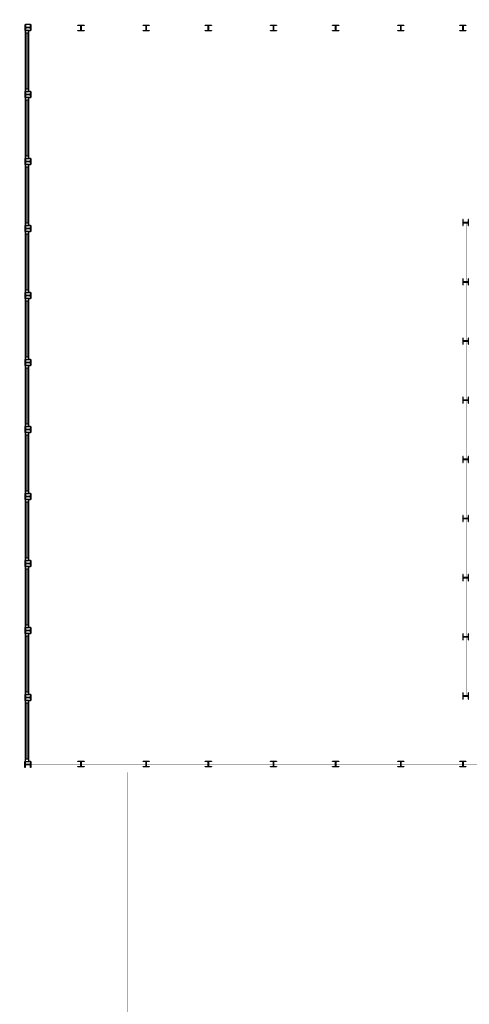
# Model space of a CAD drawing. Header units: millimetres. Extents: x -539328 to 307283, y -3176 to 118900.
# Tile 12 of 33: x 134676 to 147955, y 57141 to 86238. Entities that reach past the tile are written whole.
import ezdxf

# ---------------------------------------------------------------- set-up
doc = ezdxf.new("R2010")
doc.units = ezdxf.units.MM
doc.header["$LTSCALE"] = 50
doc.header["$MEASUREMENT"] = 0
doc.layers.get('0').update_dxf_attribs({"linetype": 'CONTINUOUS'})
for name, color, linetype in [('Binnenkozijn', 4, 'CONTINUOUS'), ('Binnenmuur', 1, 'CONTINUOUS'), ('Buitenmuur', 1, 'CONTINUOUS'), ('Hekwerk', 3, 'CONTINUOUS'), ('Timmerwerk', 5, 'CONTINUOUS')]:
    doc.layers.add(name, color=color, linetype=linetype)

msp = doc.modelspace()

# ---------------------------------------------------------------- linework, layer by layer
for points in [[(134836.609, 86097.538), (134846.109, 86097.538), (134846.109, 86025.538, 0.414213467), (134861.109, 86010.538), (134983.109, 86010.538, 0.414213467), (134998.109, 86025.538), (134998.109, 86097.538), (135007.609, 86097.538), (135007.609, 85917.538), (134998.109, 85917.538), (134998.109, 85989.538, 0.41421385), (134983.109, 86004.538), (134861.109, 86004.537, 0.414213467), (134846.109, 85989.537), (134846.109, 85917.537), (134836.609, 85917.538)], [(136577.61, 86079.038), (136577.61, 86069.538), (136505.61, 86069.538, 0.414213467), (136490.61, 86054.538), (136490.61, 85932.538, 0.414213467), (136505.61, 85917.538), (136577.61, 85917.538), (136577.61, 85908.038), (136397.61, 85908.038), (136397.61, 85917.538), (136469.61, 85917.538, 0.41421385), (136484.61, 85932.538), (136484.61, 86054.538, 0.414213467), (136469.61, 86069.538), (136397.61, 86069.538), (136397.61, 86079.038)], [(138502.61, 86079.038), (138502.61, 86069.538), (138430.61, 86069.538, 0.414213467), (138415.61, 86054.538), (138415.61, 85932.538, 0.414213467), (138430.61, 85917.538), (138502.61, 85917.538), (138502.61, 85908.038), (138322.61, 85908.038), (138322.61, 85917.538), (138394.61, 85917.538, 0.41421385), (138409.61, 85932.538), (138409.61, 86054.538, 0.414213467), (138394.61, 86069.538), (138322.61, 86069.538), (138322.61, 86079.038)], [(140337.61, 86079.038), (140337.61, 86069.538), (140265.61, 86069.538, 0.414213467), (140250.61, 86054.538), (140250.61, 85932.538, 0.414213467), (140265.61, 85917.538), (140337.61, 85917.538), (140337.61, 85908.038), (140157.61, 85908.038), (140157.61, 85917.538), (140229.61, 85917.538, 0.41421385), (140244.61, 85932.538), (140244.61, 86054.538, 0.414213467), (140229.61, 86069.538), (140157.61, 86069.538), (140157.61, 86079.038)], [(142262.61, 86079.038), (142262.61, 86069.538), (142190.61, 86069.538, 0.414213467), (142175.61, 86054.538), (142175.61, 85932.538, 0.414213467), (142190.61, 85917.538), (142262.61, 85917.538), (142262.61, 85908.038), (142082.61, 85908.038), (142082.61, 85917.538), (142154.61, 85917.538, 0.41421385), (142169.61, 85932.538), (142169.61, 86054.538, 0.414213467), (142154.61, 86069.538), (142082.61, 86069.538), (142082.61, 86079.038)], [(144097.61, 86079.038), (144097.61, 86069.538), (144025.61, 86069.538, 0.414213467), (144010.61, 86054.538), (144010.61, 85932.538, 0.414213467), (144025.61, 85917.538), (144097.61, 85917.538), (144097.61, 85908.038), (143917.61, 85908.038), (143917.61, 85917.538), (143989.61, 85917.538, 0.41421385), (144004.61, 85932.538), (144004.61, 86054.538, 0.414213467), (143989.61, 86069.538), (143917.61, 86069.538), (143917.61, 86079.038)], [(146022.61, 86079.038), (146022.61, 86069.538), (145950.61, 86069.538, 0.414213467), (145935.61, 86054.538), (145935.61, 85932.538, 0.414213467), (145950.61, 85917.538), (146022.61, 85917.538), (146022.61, 85908.038), (145842.61, 85908.038), (145842.61, 85917.538), (145914.61, 85917.538, 0.41421385), (145929.61, 85932.538), (145929.61, 86054.538, 0.414213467), (145914.61, 86069.538), (145842.61, 86069.538), (145842.61, 86079.038)], [(147857.61, 86079.038), (147857.61, 86069.538), (147785.61, 86069.538, 0.414213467), (147770.61, 86054.538), (147770.61, 85932.538, 0.414213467), (147785.61, 85917.538), (147857.61, 85917.538), (147857.61, 85908.038), (147677.61, 85908.038), (147677.61, 85917.538), (147749.61, 85917.538, 0.41421385), (147764.61, 85932.538), (147764.61, 86054.538, 0.414213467), (147749.61, 86069.538), (147677.61, 86069.538), (147677.61, 86079.038)], [(134836.609, 84117.538), (134846.109, 84117.538), (134846.109, 84045.538, 0.414213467), (134861.109, 84030.538), (134983.109, 84030.538, 0.414213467), (134998.109, 84045.538), (134998.109, 84117.538), (135007.609, 84117.538), (135007.609, 83937.538), (134998.109, 83937.538), (134998.109, 84009.538, 0.41421385), (134983.109, 84024.538), (134861.109, 84024.537, 0.414213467), (134846.109, 84009.537), (134846.109, 83937.537), (134836.609, 83937.538)], [(134836.609, 82137.537), (134846.109, 82137.537), (134846.109, 82065.537, 0.414213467), (134861.109, 82050.537), (134983.109, 82050.537, 0.414213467), (134998.109, 82065.537), (134998.109, 82137.537), (135007.609, 82137.537), (135007.609, 81957.537), (134998.109, 81957.537), (134998.109, 82029.537, 0.41421385), (134983.109, 82044.537), (134861.109, 82044.537, 0.414213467), (134846.109, 82029.537), (134846.109, 81957.537), (134836.609, 81957.537)], [(147933.11, 80332.536), (147923.61, 80332.536), (147923.61, 80260.536, -0.414213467), (147908.61, 80245.536), (147786.61, 80245.536, -0.414213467), (147771.61, 80260.536), (147771.61, 80332.536), (147762.11, 80332.536), (147762.11, 80152.536), (147771.61, 80152.536), (147771.61, 80224.536, -0.41421385), (147786.61, 80239.536), (147908.61, 80239.536, -0.414213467), (147923.61, 80224.536), (147923.61, 80152.536), (147933.11, 80152.536)], [(134836.609, 80157.537), (134846.109, 80157.537), (134846.109, 80085.537, 0.414213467), (134861.109, 80070.537), (134983.109, 80070.537, 0.414213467), (134998.109, 80085.537), (134998.109, 80157.537), (135007.609, 80157.537), (135007.61, 79977.537), (134998.11, 79977.537), (134998.11, 80049.537, 0.41421385), (134983.11, 80064.537), (134861.11, 80064.537, 0.414213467), (134846.11, 80049.537), (134846.11, 79977.537), (134836.609, 79977.537)], [(147933.11, 78578.536), (147923.61, 78578.536), (147923.61, 78506.536, -0.414213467), (147908.61, 78491.536), (147786.61, 78491.536, -0.414213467), (147771.61, 78506.536), (147771.61, 78578.536), (147762.11, 78578.536), (147762.11, 78398.536), (147771.61, 78398.536), (147771.61, 78470.536, -0.41421385), (147786.61, 78485.536), (147908.61, 78485.536, -0.414213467), (147923.61, 78470.536), (147923.61, 78398.536), (147933.11, 78398.536)], [(134836.61, 78177.537), (134846.11, 78177.537), (134846.11, 78105.537, 0.414213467), (134861.11, 78090.537), (134983.11, 78090.537, 0.414213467), (134998.11, 78105.537), (134998.11, 78177.537), (135007.61, 78177.537), (135007.61, 77997.537), (134998.11, 77997.537), (134998.11, 78069.537, 0.41421385), (134983.11, 78084.537), (134861.11, 78084.537, 0.414213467), (134846.11, 78069.537), (134846.11, 77997.537), (134836.61, 77997.537)], [(147933.11, 76830.536), (147923.61, 76830.536), (147923.61, 76758.536, -0.414213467), (147908.61, 76743.536), (147786.61, 76743.536, -0.414213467), (147771.61, 76758.536), (147771.61, 76830.536), (147762.11, 76830.536), (147762.11, 76650.536), (147771.61, 76650.536), (147771.61, 76722.536, -0.41421385), (147786.61, 76737.536), (147908.61, 76737.536, -0.414213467), (147923.61, 76722.536), (147923.61, 76650.536), (147933.11, 76650.536)], [(134836.61, 76197.537), (134846.11, 76197.537), (134846.11, 76125.537, 0.414213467), (134861.11, 76110.537), (134983.11, 76110.537, 0.414213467), (134998.11, 76125.537), (134998.11, 76197.537), (135007.61, 76197.537), (135007.61, 76017.537), (134998.11, 76017.537), (134998.11, 76089.537, 0.41421385), (134983.11, 76104.537), (134861.11, 76104.537, 0.414213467), (134846.11, 76089.537), (134846.11, 76017.537), (134836.61, 76017.537)], [(147933.11, 75082.536), (147923.61, 75082.536), (147923.61, 75010.536, -0.414213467), (147908.61, 74995.536), (147786.61, 74995.536, -0.414213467), (147771.61, 75010.536), (147771.61, 75082.536), (147762.11, 75082.536), (147762.11, 74902.536), (147771.61, 74902.536), (147771.61, 74974.536, -0.41421385), (147786.61, 74989.536), (147908.61, 74989.536, -0.414213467), (147923.61, 74974.536), (147923.61, 74902.536), (147933.11, 74902.536)], [(134836.61, 74217.537), (134846.11, 74217.537), (134846.11, 74145.537, 0.414213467), (134861.11, 74130.537), (134983.11, 74130.537, 0.414213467), (134998.11, 74145.537), (134998.11, 74217.537), (135007.61, 74217.537), (135007.61, 74037.537), (134998.11, 74037.537), (134998.11, 74109.537, 0.41421385), (134983.11, 74124.537), (134861.11, 74124.537, 0.414213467), (134846.11, 74109.537), (134846.11, 74037.537), (134836.61, 74037.537)], [(147933.11, 73334.536), (147923.61, 73334.536), (147923.61, 73262.536, -0.414213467), (147908.61, 73247.536), (147786.61, 73247.536, -0.414213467), (147771.61, 73262.536), (147771.61, 73334.536), (147762.11, 73334.536), (147762.11, 73154.536), (147771.61, 73154.536), (147771.61, 73226.536, -0.41421385), (147786.61, 73241.536), (147908.61, 73241.536, -0.414213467), (147923.61, 73226.536), (147923.61, 73154.536), (147933.11, 73154.536)], [(134836.61, 72237.537), (134846.11, 72237.537), (134846.11, 72165.537, 0.414213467), (134861.11, 72150.537), (134983.11, 72150.537, 0.414213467), (134998.11, 72165.537), (134998.11, 72237.537), (135007.61, 72237.537), (135007.61, 72057.537), (134998.11, 72057.537), (134998.11, 72129.537, 0.41421385), (134983.11, 72144.537), (134861.11, 72144.537, 0.414213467), (134846.11, 72129.537), (134846.11, 72057.537), (134836.61, 72057.537)], [(147933.11, 71586.536), (147923.61, 71586.536), (147923.61, 71514.536, -0.414213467), (147908.61, 71499.536), (147786.61, 71499.536, -0.414213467), (147771.61, 71514.536), (147771.61, 71586.536), (147762.11, 71586.536), (147762.11, 71406.536), (147771.61, 71406.536), (147771.61, 71478.536, -0.41421385), (147786.61, 71493.536), (147908.61, 71493.536, -0.414213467), (147923.61, 71478.536), (147923.61, 71406.536), (147933.11, 71406.536)], [(134836.61, 70257.537), (134846.11, 70257.537), (134846.11, 70185.537, 0.414213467), (134861.11, 70170.537), (134983.11, 70170.537, 0.414213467), (134998.11, 70185.537), (134998.11, 70257.537), (135007.61, 70257.537), (135007.61, 70077.537), (134998.11, 70077.537), (134998.11, 70149.537, 0.41421385), (134983.11, 70164.537), (134861.11, 70164.536, 0.414213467), (134846.11, 70149.536), (134846.11, 70077.536), (134836.61, 70077.537)], [(147933.11, 69838.536), (147923.61, 69838.536), (147923.61, 69766.536, -0.414213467), (147908.61, 69751.536), (147786.61, 69751.536, -0.414213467), (147771.61, 69766.536), (147771.61, 69838.536), (147762.11, 69838.536), (147762.11, 69658.536), (147771.61, 69658.536), (147771.61, 69730.536, -0.41421385), (147786.61, 69745.536), (147908.61, 69745.536, -0.414213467), (147923.61, 69730.536), (147923.61, 69658.536), (147933.11, 69658.536)], [(134836.61, 68277.536), (134846.11, 68277.536), (134846.11, 68205.536, 0.414213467), (134861.11, 68190.536), (134983.11, 68190.536, 0.414213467), (134998.11, 68205.536), (134998.11, 68277.536), (135007.61, 68277.536), (135007.61, 68097.536), (134998.11, 68097.536), (134998.11, 68169.536, 0.41421385), (134983.11, 68184.536), (134861.11, 68184.536, 0.414213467), (134846.11, 68169.536), (134846.11, 68097.536), (134836.61, 68097.536)], [(147933.11, 68090.536), (147923.61, 68090.536), (147923.61, 68018.536, -0.414213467), (147908.61, 68003.536), (147786.61, 68003.536, -0.414213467), (147771.61, 68018.536), (147771.61, 68090.536), (147762.11, 68090.536), (147762.11, 67910.536), (147771.61, 67910.536), (147771.61, 67982.536, -0.41421385), (147786.61, 67997.536), (147908.61, 67997.536, -0.414213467), (147923.61, 67982.536), (147923.61, 67910.536), (147933.11, 67910.536)], [(147933.11, 66342.536), (147923.61, 66342.536), (147923.61, 66270.536, -0.414213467), (147908.61, 66255.536), (147786.61, 66255.536, -0.414213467), (147771.61, 66270.536), (147771.61, 66342.536), (147762.11, 66342.536), (147762.11, 66162.536), (147771.61, 66162.536), (147771.61, 66234.536, -0.41421385), (147786.61, 66249.536), (147908.61, 66249.536, -0.414213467), (147923.61, 66234.536), (147923.61, 66162.536), (147933.11, 66162.536)], [(134836.61, 66297.536), (134846.11, 66297.536), (134846.11, 66225.536, 0.414213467), (134861.11, 66210.536), (134983.11, 66210.536, 0.414213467), (134998.11, 66225.536), (134998.11, 66297.536), (135007.61, 66297.536), (135007.61, 66117.536), (134998.11, 66117.536), (134998.11, 66189.536, 0.41421385), (134983.11, 66204.536), (134861.11, 66204.536, 0.414213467), (134846.11, 66189.536), (134846.11, 66117.536), (134836.61, 66117.536)], [(135001.611, 64137.536), (134992.111, 64137.536), (134992.11, 64209.536, 0.414213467), (134977.11, 64224.536), (134855.11, 64224.536, 0.414213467), (134840.11, 64209.536), (134840.11, 64137.536), (134830.61, 64137.536), (134830.61, 64317.536), (134840.11, 64317.536), (134840.11, 64245.536, 0.41421385), (134855.11, 64230.536), (134977.11, 64230.536, 0.414213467), (134992.11, 64245.536), (134992.11, 64317.536), (135001.611, 64317.536)], [(136577.61, 64327.037), (136577.61, 64317.537), (136505.61, 64317.537, 0.414213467), (136490.61, 64302.537), (136490.61, 64180.537, 0.414213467), (136505.61, 64165.537), (136577.61, 64165.537), (136577.61, 64156.037), (136397.61, 64156.037), (136397.61, 64165.537), (136469.61, 64165.537, 0.41421385), (136484.61, 64180.537), (136484.61, 64302.537, 0.414213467), (136469.61, 64317.537), (136397.61, 64317.537), (136397.61, 64327.037)], [(138502.61, 64327.037), (138502.61, 64317.537), (138430.61, 64317.537, 0.414213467), (138415.61, 64302.537), (138415.61, 64180.537, 0.414213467), (138430.61, 64165.537), (138502.61, 64165.537), (138502.61, 64156.037), (138322.61, 64156.037), (138322.61, 64165.537), (138394.61, 64165.537, 0.41421385), (138409.61, 64180.537), (138409.61, 64302.537, 0.414213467), (138394.61, 64317.537), (138322.61, 64317.537), (138322.61, 64327.037)], [(140337.61, 64327.037), (140337.61, 64317.537), (140265.61, 64317.537, 0.414213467), (140250.61, 64302.537), (140250.61, 64180.537, 0.414213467), (140265.61, 64165.537), (140337.61, 64165.537), (140337.61, 64156.037), (140157.61, 64156.037), (140157.61, 64165.537), (140229.61, 64165.537, 0.41421385), (140244.61, 64180.537), (140244.61, 64302.537, 0.414213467), (140229.61, 64317.537), (140157.61, 64317.537), (140157.61, 64327.037)], [(142262.61, 64327.037), (142262.61, 64317.537), (142190.61, 64317.537, 0.414213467), (142175.61, 64302.537), (142175.61, 64180.537, 0.414213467), (142190.61, 64165.537), (142262.61, 64165.537), (142262.61, 64156.037), (142082.61, 64156.037), (142082.61, 64165.537), (142154.61, 64165.537, 0.41421385), (142169.61, 64180.537), (142169.61, 64302.537, 0.414213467), (142154.61, 64317.537), (142082.61, 64317.537), (142082.61, 64327.037)], [(144097.61, 64327.037), (144097.61, 64317.537), (144025.61, 64317.537, 0.414213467), (144010.61, 64302.537), (144010.61, 64180.537, 0.414213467), (144025.61, 64165.537), (144097.61, 64165.537), (144097.61, 64156.037), (143917.61, 64156.037), (143917.61, 64165.537), (143989.61, 64165.537, 0.41421385), (144004.61, 64180.537), (144004.61, 64302.537, 0.414213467), (143989.61, 64317.537), (143917.61, 64317.537), (143917.61, 64327.037)], [(146022.61, 64327.037), (146022.61, 64317.537), (145950.61, 64317.537, 0.414213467), (145935.61, 64302.537), (145935.61, 64180.537, 0.414213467), (145950.61, 64165.537), (146022.61, 64165.537), (146022.61, 64156.037), (145842.61, 64156.037), (145842.61, 64165.537), (145914.61, 64165.537, 0.41421385), (145929.61, 64180.537), (145929.61, 64302.537, 0.414213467), (145914.61, 64317.537), (145842.61, 64317.537), (145842.61, 64327.037)], [(147857.61, 64327.037), (147857.61, 64317.537), (147785.61, 64317.537, 0.414213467), (147770.61, 64302.537), (147770.61, 64180.537, 0.414213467), (147785.61, 64165.537), (147857.61, 64165.537), (147857.61, 64156.037), (147677.61, 64156.037), (147677.61, 64165.537), (147749.61, 64165.537, 0.41421385), (147764.61, 64180.537), (147764.61, 64302.537, 0.414213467), (147749.61, 64317.537), (147677.61, 64317.537), (147677.61, 64327.037)]]:
    msp.add_lwpolyline(points, format="xyb", close=True)
at = {"layer": 'Binnenkozijn'}
for p, q in [((134836.609, 85850.538), (134836.609, 84184.538)), ((134893.609, 84184.538), (134893.609, 85850.538)), ((134836.609, 83870.537), (134836.609, 82204.537)), ((134893.609, 82204.537), (134893.609, 83870.537)), ((134836.609, 81890.537), (134836.609, 80224.537)), ((134893.609, 80224.537), (134893.609, 81890.537)), ((134836.61, 79910.537), (134836.61, 78244.537)), ((134893.61, 78244.537), (134893.61, 79910.537)), ((134836.61, 77930.537), (134836.61, 76264.537)), ((134893.61, 76264.537), (134893.61, 77930.537)), ((134836.61, 75950.537), (134836.61, 74284.537)), ((134893.61, 74284.537), (134893.61, 75950.537)), ((134836.61, 73970.537), (134836.61, 72304.537)), ((134893.61, 72304.537), (134893.61, 73970.537)), ((134836.61, 71990.537), (134836.61, 70324.537)), ((134893.61, 70324.537), (134893.61, 71990.537)), ((134836.61, 70010.536), (134836.61, 68344.536)), ((134893.61, 68344.536), (134893.61, 70010.536)), ((134836.61, 68030.536), (134836.61, 66364.536)), ((134893.61, 66364.536), (134893.61, 68030.536)), ((134836.61, 66050.536), (134836.61, 64384.536)), ((134893.61, 64384.536), (134893.61, 66050.536))]:
    msp.add_line(p, q, dxfattribs=at)
for points in [[(134950.609, 85850.538), (134950.609, 85917.538), (134836.609, 85917.538), (134836.609, 85850.538), (134950.609, 85850.538)], [(134950.609, 84184.538), (134950.609, 85850.538)], [(134950.609, 84117.538), (134950.609, 84184.538), (134836.609, 84184.538), (134836.609, 84117.538), (134950.609, 84117.538)], [(134950.609, 83870.537), (134950.609, 83937.537), (134836.609, 83937.537), (134836.609, 83870.537), (134950.609, 83870.537)], [(134950.609, 82204.537), (134950.609, 83870.537)], [(134950.609, 82137.537), (134950.609, 82204.537), (134836.609, 82204.537), (134836.609, 82137.537), (134950.609, 82137.537)], [(134950.609, 81890.537), (134950.609, 81957.537), (134836.609, 81957.537), (134836.609, 81890.537), (134950.609, 81890.537)], [(134950.609, 80224.537), (134950.609, 81890.537)], [(134950.609, 80157.537), (134950.609, 80224.537), (134836.609, 80224.537), (134836.609, 80157.537), (134950.609, 80157.537)], [(134950.61, 79910.537), (134950.61, 79977.537), (134836.61, 79977.537), (134836.61, 79910.537), (134950.61, 79910.537)], [(134950.61, 78244.537), (134950.61, 79910.537)], [(134950.61, 78177.537), (134950.61, 78244.537), (134836.61, 78244.537), (134836.61, 78177.537), (134950.61, 78177.537)], [(134950.61, 77930.537), (134950.61, 77997.537), (134836.61, 77997.537), (134836.61, 77930.537), (134950.61, 77930.537)], [(134950.61, 76264.537), (134950.61, 77930.537)], [(134950.61, 76197.537), (134950.61, 76264.537), (134836.61, 76264.537), (134836.61, 76197.537), (134950.61, 76197.537)], [(134950.61, 75950.537), (134950.61, 76017.537), (134836.61, 76017.537), (134836.61, 75950.537), (134950.61, 75950.537)], [(134950.61, 74284.537), (134950.61, 75950.537)], [(134950.61, 74217.537), (134950.61, 74284.537), (134836.61, 74284.537), (134836.61, 74217.537), (134950.61, 74217.537)], [(134950.61, 73970.537), (134950.61, 74037.537), (134836.61, 74037.537), (134836.61, 73970.537), (134950.61, 73970.537)], [(134950.61, 72304.537), (134950.61, 73970.537)], [(134950.61, 72237.537), (134950.61, 72304.537), (134836.61, 72304.537), (134836.61, 72237.537), (134950.61, 72237.537)], [(134950.61, 71990.537), (134950.61, 72057.537), (134836.61, 72057.537), (134836.61, 71990.537), (134950.61, 71990.537)], [(134950.61, 70324.537), (134950.61, 71990.537)], [(134950.61, 70257.537), (134950.61, 70324.537), (134836.61, 70324.537), (134836.61, 70257.537), (134950.61, 70257.537)], [(134950.61, 70010.536), (134950.61, 70077.536), (134836.61, 70077.536), (134836.61, 70010.536), (134950.61, 70010.536)], [(134950.61, 68344.536), (134950.61, 70010.536)], [(134950.61, 68277.536), (134950.61, 68344.536), (134836.61, 68344.536), (134836.61, 68277.536), (134950.61, 68277.536)], [(134950.61, 68030.536), (134950.61, 68097.536), (134836.61, 68097.536), (134836.61, 68030.536), (134950.61, 68030.536)], [(134950.61, 66364.536), (134950.61, 68030.536)], [(134950.61, 66297.536), (134950.61, 66364.536), (134836.61, 66364.536), (134836.61, 66297.536), (134950.61, 66297.536)], [(134950.61, 66050.536), (134950.61, 66117.536), (134836.61, 66117.536), (134836.61, 66050.536), (134950.61, 66050.536)], [(134950.61, 64384.536), (134950.61, 66050.536)], [(134950.61, 64317.536), (134950.61, 64384.536), (134836.61, 64384.536), (134836.61, 64317.536), (134950.61, 64317.536)]]:
    msp.add_lwpolyline(points, dxfattribs=at)
at = {"layer": 'Binnenmuur', "const_width": 0.8}
for points in [[(147717.61, 64317.536), (147717.61, 66162.536), (147817.61, 66162.536), (147817.61, 64317.536), (147717.61, 64317.536)], [(147877.61, 66162.536), (147877.61, 64317.536), (147977.61, 64317.536), (147977.61, 66162.536), (147877.61, 66162.536)]]:
    msp.add_lwpolyline(points, dxfattribs=at)
at = {"layer": 'Buitenmuur', "const_width": 0.8}
for points in [[(134776.609, 85917.538), (134676.609, 85917.539), (134676.609, 86097.538), (134676.609, 86137.538), (134676.609, 86237.538), (147797.61, 86237.538), (147877.61, 86237.538), (147977.61, 86237.538), (147977.61, 80332.536), (147877.61, 80332.536)], [(147877.61, 80332.536), (147877.61, 86137.538), (135007.609, 86137.538), (134836.609, 86137.538), (134836.609, 85917.538)], [(135007.609, 85917.538), (135007.609, 86017.538), (136397.61, 86017.538), (147770.61, 86017.538), (147817.61, 86017.538), (147817.61, 80332.536), (147717.61, 80332.536), (147717.61, 85917.538), (135007.609, 85917.538)], [(149183.11, 63797.536), (149083.11, 63797.536), (149083.11, 63997.536), (134730.61, 63997.536), (134730.61, 64317.536), (134830.61, 64317.536), (134830.61, 64097.536), (149183.11, 64097.536), (149183.11, 64097.536), (149183.11, 63797.536)], [(149303.11, 63797.536), (149403.11, 63797.536), (149403.11, 64317.536), (149403.11, 64317.536), (149403.11, 64317.536), (135001.611, 64317.536), (135001.611, 64217.536), (149303.11, 64217.536), (149303.11, 63797.536)]]:
    msp.add_lwpolyline(points, dxfattribs=at)
at = {"layer": 'Hekwerk', "const_width": 0.8}
for points in [[(147847.61, 80239.536), (147872.61, 80239.536), (147872.61, 78491.536), (147822.61, 78491.536), (147822.61, 80239.536), (147847.61, 80239.536)], [(147847.61, 78485.536), (147872.61, 78485.536), (147872.61, 76743.536), (147822.61, 76743.536), (147822.61, 78485.536), (147847.61, 78485.536)], [(147847.61, 76737.536), (147872.61, 76737.536), (147872.61, 74995.536), (147822.61, 74995.536), (147822.61, 76737.536), (147847.61, 76737.536)], [(147847.61, 74989.536), (147872.61, 74989.536), (147872.61, 73247.536), (147822.61, 73247.536), (147822.61, 74989.536), (147847.61, 74989.536)], [(147847.61, 73241.536), (147872.61, 73241.536), (147872.61, 71499.536), (147822.61, 71499.536), (147822.61, 73241.536), (147847.61, 73241.536)], [(147847.61, 71493.536), (147872.61, 71493.536), (147872.61, 69751.536), (147822.61, 69751.536), (147822.61, 71493.536), (147847.61, 71493.536)], [(147847.61, 69745.536), (147872.61, 69745.536), (147872.61, 68003.536), (147822.61, 68003.536), (147822.61, 69745.536), (147847.61, 69745.536)], [(147847.61, 67997.536), (147872.61, 67997.536), (147872.61, 66255.536), (147822.61, 66255.536), (147822.61, 67997.536), (147847.61, 67997.536)], [(137860.11, 63997.536), (137810.11, 63997.536), (137810.11, 56492.15), (137860.11, 56492.15), (137860.11, 63997.536)]]:
    msp.add_lwpolyline(points, dxfattribs=at)
at = {"layer": 'Timmerwerk'}
for p, q in [((134998.109, 86097.538), (134846.109, 86097.538)), ((134846.109, 85917.537), (134998.109, 85917.538)), ((134998.109, 84117.538), (134846.109, 84117.538)), ((134846.109, 83937.537), (134998.109, 83937.538)), ((134998.109, 82137.537), (134846.109, 82137.537)), ((134846.109, 81957.537), (134998.109, 81957.537)), ((134998.109, 80157.537), (134846.109, 80157.537)), ((134846.11, 79977.537), (134998.11, 79977.537)), ((134998.11, 78177.537), (134846.11, 78177.537)), ((134846.11, 77997.537), (134998.11, 77997.537)), ((134998.11, 76197.537), (134846.11, 76197.537)), ((134846.11, 76017.537), (134998.11, 76017.537)), ((134998.11, 74217.537), (134846.11, 74217.537)), ((134846.11, 74037.537), (134998.11, 74037.537)), ((134998.11, 72237.537), (134846.11, 72237.537)), ((134846.11, 72057.537), (134998.11, 72057.537)), ((134998.11, 70257.537), (134846.11, 70257.537)), ((134846.11, 70077.536), (134998.11, 70077.537)), ((134998.11, 68277.536), (134846.11, 68277.536)), ((134846.11, 68097.536), (134998.11, 68097.536)), ((134998.11, 66297.536), (134846.11, 66297.536)), ((134846.11, 66117.536), (134998.11, 66117.536)), ((134992.11, 64317.536), (134950.61, 64317.536))]:
    msp.add_line(p, q, dxfattribs=at)

doc.saveas('drawing.dxf')
